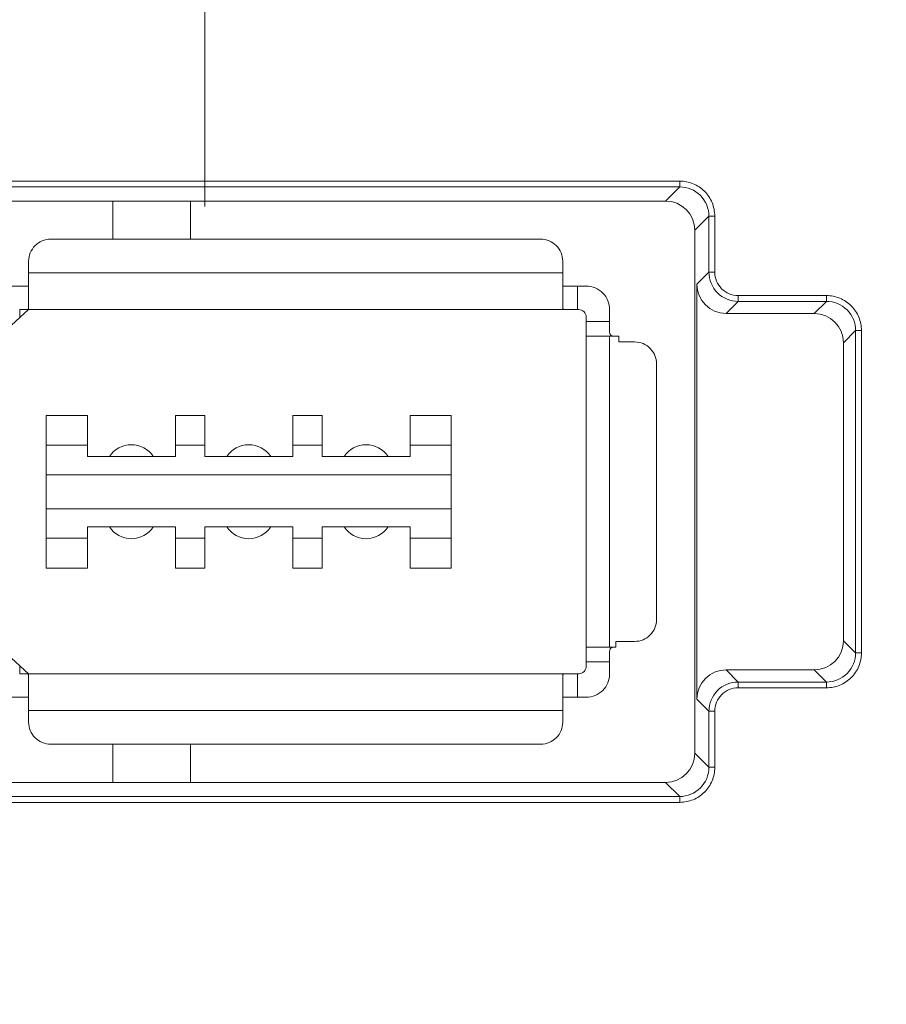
# Model space of a CAD drawing. Header units: millimetres. Extents: x -296 to 295, y -209 to 209.
# Tile 53 of 140: x -244 to -230, y 58 to 75. Entities that reach past the tile are written whole.
import ezdxf

# ---------------------------------------------------------------- set-up
doc = ezdxf.new("R2010")
doc.units = ezdxf.units.MM
doc.header["$MEASUREMENT"] = 0
doc.layers.add('layer 1', color=7, linetype='Continuous')

msp = doc.modelspace()

# ---------------------------------------------------------------- linework, layer by layer
at = {"layer": 'layer 1', "color": 1, "lineweight": 0}
msp.add_open_spline([(295.3283, 209.2747), (295.3283, 209.2747), (295.3283, -208.9236), (295.3283, -208.9236), (295.3283, -208.9236), (-296.1944, -208.9236), (-296.1944, -208.9236), (-296.1944, -208.9236), (-296.1944, 209.2747), (-296.1944, 209.2747), (-296.1944, 209.2747), (295.3283, 209.2747), (295.3283, 209.2747)], degree=3, knots=[0, 0, 0, 0, 0.25, 0.25, 0.25, 0.5, 0.5, 0.5, 0.75, 0.75, 0.75, 1, 1, 1, 1], dxfattribs=at)
at = {"layer": 'layer 1', "color": 5, "lineweight": 0}
msp.add_open_spline([(-281.2487, 194.7284), (-281.2487, 194.7284), (-281.2487, -197.0649), (-281.2487, -197.0649), (-281.2487, -197.0649), (283.3586, -197.0649), (283.3586, -197.0649)], degree=3, knots=[0, 0, 0, 0, 0.5, 0.5, 0.5, 1, 1, 1, 1], dxfattribs=at)
at = {"layer": 'layer 1', "lineweight": 9}
for points, knots in [([(-241.2543, 79.3214), (-241.2543, 79.8736), (-241.702, 80.3214), (-242.2543, 80.3214), (-242.8066, 80.3214), (-243.2543, 79.8736), (-243.2543, 79.3214), (-243.2543, 78.7691), (-242.8066, 78.3214), (-242.2543, 78.3214), (-241.702, 78.3213), (-241.2543, 78.7691), (-241.2543, 79.3213), (-241.2543, 105.8269), (-241.2543, 52.8158), (-241.2543, 79.3214)], [0, 0, 0, 0, 0.25, 0.25, 0.25, 0.5, 0.5, 0.5, 0.75, 0.75, 0.75, 1, 1, 1, 1.0001, 1.0001, 1.0001, 1.0001]), ([(-232.5637, 71.505), (-232.5649, 71.5826), (-232.5796, 71.6611), (-232.6091, 71.7335), (-232.6387, 71.8058), (-232.6832, 71.8719), (-232.7385, 71.9272), (-232.7938, 71.9824), (-232.8599, 72.0269), (-232.9322, 72.0565), (-233.0045, 72.0862), (-233.083, 72.101), (-233.1606, 72.1019)], [0, 0, 0, 0, 0.25, 0.25, 0.25, 0.5, 0.5, 0.5, 0.75, 0.75, 0.75, 1, 1, 1, 1]), ([(-232.6632, 71.505), (-232.6632, 71.6319), (-232.7162, 71.7642), (-232.8088, 71.8568), (-232.9014, 71.9495), (-233.0337, 72.0025), (-233.1606, 72.0024)], [0, 0, 0, 0, 0.5, 0.5, 0.5, 1, 1, 1, 1]), ([(-243.8793, 71.1114), (-243.9787, 71.1114), (-244.0741, 71.0718), (-244.1444, 71.0015), (-244.2148, 70.9312), (-244.2543, 70.8358), (-244.2543, 70.7364)], [0, 0, 0, 0, 0.5, 0.5, 0.5, 1, 1, 1, 1]), ([(-235.1543, 70.7364), (-235.1543, 70.8358), (-235.1938, 70.9312), (-235.2641, 71.0015), (-235.3344, 71.0718), (-235.4298, 71.1114), (-235.5293, 71.1114)], [0, 0, 0, 0, 0.5, 0.5, 0.5, 1, 1, 1, 1]), ([(-232.1657, 70.0524), (-232.2926, 70.0525), (-232.4248, 70.1055), (-232.5175, 70.1982), (-232.6101, 70.2908), (-232.6632, 70.423), (-232.6632, 70.5499)], [0, 0, 0, 0, 0.5, 0.5, 0.5, 1, 1, 1, 1]), ([(-232.4472, 70.2685), (-232.4836, 70.3052), (-232.5135, 70.3493), (-232.5335, 70.3976), (-232.5534, 70.4458), (-232.5635, 70.4981), (-232.5637, 70.5499)], [0, 0, 0, 0, 0.5, 0.5, 0.5, 1, 1, 1, 1]), ([(-234.3543, 69.9114), (-234.3543, 70.0174), (-234.3964, 70.1192), (-234.4714, 70.1942), (-234.5465, 70.2692), (-234.6482, 70.3114), (-234.7543, 70.3114)], [0, 0, 0, 0, 0.5, 0.5, 0.5, 1, 1, 1, 1]), ([(-232.1657, 70.1519), (-232.2175, 70.1522), (-232.2698, 70.1622), (-232.3181, 70.1822), (-232.3663, 70.2021), (-232.4104, 70.232), (-232.4472, 70.2685)], [0, 0, 0, 0, 0.5, 0.5, 0.5, 1, 1, 1, 1]), ([(-230.0637, 69.555), (-230.0649, 69.6326), (-230.0796, 69.7111), (-230.1091, 69.7835), (-230.1387, 69.8558), (-230.1832, 69.9219), (-230.2385, 69.9772), (-230.2938, 70.0324), (-230.3599, 70.0769), (-230.4322, 70.1065), (-230.5045, 70.1362), (-230.583, 70.151), (-230.6606, 70.1519)], [0, 0, 0, 0, 0.25, 0.25, 0.25, 0.5, 0.5, 0.5, 0.75, 0.75, 0.75, 1, 1, 1, 1]), ([(-244.2543, 69.9364), (-244.2543, 69.9321), (-244.256, 69.9278), (-244.2588, 69.9245), (-244.2623, 69.9205), (-244.2674, 69.9183), (-244.2726, 69.9167), (-244.28, 69.9143), (-244.2875, 69.9132), (-244.2951, 69.9125), (-244.3053, 69.9116), (-244.3155, 69.9114), (-244.3257, 69.9114)], [0, 0, 0, 0, 0.25, 0.25, 0.25, 0.5, 0.5, 0.5, 0.75, 0.75, 0.75, 1, 1, 1, 1]), ([(-235.0828, 69.9114), (-235.093, 69.9114), (-235.1033, 69.9116), (-235.1134, 69.9125), (-235.121, 69.9132), (-235.1286, 69.9143), (-235.136, 69.9167), (-235.1411, 69.9183), (-235.1462, 69.9205), (-235.1497, 69.9245), (-235.1525, 69.9278), (-235.1543, 69.9321), (-235.1543, 69.9364)], [0, 0, 0, 0, 0.25, 0.25, 0.25, 0.5, 0.5, 0.5, 0.75, 0.75, 0.75, 1, 1, 1, 1]), ([(-230.1632, 69.555), (-230.1632, 69.6819), (-230.2162, 69.8142), (-230.3088, 69.9068), (-230.4014, 69.9995), (-230.5337, 70.0525), (-230.6606, 70.0524)], [0, 0, 0, 0, 0.5, 0.5, 0.5, 1, 1, 1, 1]), ([(-234.7543, 69.7864), (-234.7543, 69.8195), (-234.7675, 69.8513), (-234.7909, 69.8747), (-234.8143, 69.8982), (-234.8461, 69.9114), (-234.8793, 69.9114)], [0, 0, 0, 0, 0.5, 0.5, 0.5, 1, 1, 1, 1]), ([(-234.3359, 69.4758), (-234.3427, 69.4813), (-234.3474, 69.4894), (-234.3503, 69.4978), (-234.3538, 69.5082), (-234.3543, 69.5192), (-234.3543, 69.5301)], [0, 0, 0, 0, 0.5, 0.5, 0.5, 1, 1, 1, 1]), ([(-234.31, 69.4645), (-234.3126, 69.465), (-234.3151, 69.4656), (-234.3175, 69.4664), (-234.3241, 69.4684), (-234.3305, 69.4714), (-234.3359, 69.4758)], [0, 0, 0, 0, 0.5, 0.5, 0.5, 1, 1, 1, 1]), ([(-233.5543, 68.9864), (-233.5543, 69.0858), (-233.5938, 69.1812), (-233.6641, 69.2515), (-233.7344, 69.3218), (-233.8298, 69.3614), (-233.9293, 69.3614)], [0, 0, 0, 0, 0.5, 0.5, 0.5, 1, 1, 1, 1]), ([(-242.1298, 67.4114), (-242.2135, 67.5363), (-242.3539, 67.6114), (-242.5043, 67.6114), (-242.6547, 67.6114), (-242.7951, 67.5363), (-242.8787, 67.4114)], [0, 0, 0, 0, 0.5, 0.5, 0.5, 1, 1, 1, 1]), ([(-240.1298, 67.4114), (-240.2135, 67.5363), (-240.3539, 67.6114), (-240.5043, 67.6114), (-240.6547, 67.6114), (-240.7951, 67.5363), (-240.8787, 67.4114)], [0, 0, 0, 0, 0.5, 0.5, 0.5, 1, 1, 1, 1]), ([(-238.1298, 67.4114), (-238.2135, 67.5363), (-238.3539, 67.6114), (-238.5043, 67.6114), (-238.6547, 67.6114), (-238.7951, 67.5363), (-238.8787, 67.4114)], [0, 0, 0, 0, 0.5, 0.5, 0.5, 1, 1, 1, 1]), ([(-242.8787, 66.2114), (-242.7951, 66.0864), (-242.6547, 66.0114), (-242.5043, 66.0114), (-242.3539, 66.0114), (-242.2135, 66.0864), (-242.1298, 66.2114)], [0, 0, 0, 0, 0.5, 0.5, 0.5, 1, 1, 1, 1]), ([(-240.8787, 66.2114), (-240.7951, 66.0864), (-240.6547, 66.0114), (-240.5043, 66.0114), (-240.3539, 66.0114), (-240.2135, 66.0864), (-240.1298, 66.2114)], [0, 0, 0, 0, 0.5, 0.5, 0.5, 1, 1, 1, 1]), ([(-238.8787, 66.2114), (-238.7951, 66.0864), (-238.6547, 66.0114), (-238.5043, 66.0114), (-238.3539, 66.0114), (-238.2135, 66.0864), (-238.1298, 66.2114)], [0, 0, 0, 0, 0.5, 0.5, 0.5, 1, 1, 1, 1]), ([(-233.9293, 64.2614), (-233.8298, 64.2614), (-233.7344, 64.3009), (-233.6641, 64.3712), (-233.5938, 64.4415), (-233.5543, 64.5369), (-233.5543, 64.6364)], [0, 0, 0, 0, 0.5, 0.5, 0.5, 1, 1, 1, 1]), ([(-234.3543, 64.0926), (-234.3543, 64.1034), (-234.3538, 64.1144), (-234.3503, 64.1248), (-234.3475, 64.1332), (-234.3428, 64.1412), (-234.3361, 64.1468)], [0, 0, 0, 0, 0.5, 0.5, 0.5, 1, 1, 1, 1]), ([(-234.3361, 64.1468), (-234.3344, 64.1482), (-234.3326, 64.1494), (-234.3307, 64.1506), (-234.3245, 64.1543), (-234.3174, 64.1566), (-234.3103, 64.1582)], [0, 0, 0, 0, 0.5, 0.5, 0.5, 1, 1, 1, 1]), ([(-230.6606, 63.4708), (-230.583, 63.472), (-230.5045, 63.4866), (-230.4322, 63.5162), (-230.3599, 63.5458), (-230.2938, 63.5903), (-230.2385, 63.6456), (-230.1832, 63.7009), (-230.1387, 63.767), (-230.1091, 63.8393), (-230.0795, 63.9116), (-230.0646, 63.9901), (-230.0637, 64.0677)], [0, 0, 0, 0, 0.25, 0.25, 0.25, 0.5, 0.5, 0.5, 0.75, 0.75, 0.75, 1, 1, 1, 1]), ([(-230.6606, 63.5703), (-230.5337, 63.5702), (-230.4014, 63.6232), (-230.3088, 63.7159), (-230.2162, 63.8085), (-230.1632, 63.9408), (-230.1632, 64.0677)], [0, 0, 0, 0, 0.5, 0.5, 0.5, 1, 1, 1, 1]), ([(-234.8793, 63.7114), (-234.8461, 63.7114), (-234.8143, 63.7245), (-234.7909, 63.748), (-234.7675, 63.7714), (-234.7543, 63.8032), (-234.7543, 63.8364)], [0, 0, 0, 0, 0.5, 0.5, 0.5, 1, 1, 1, 1]), ([(-244.3257, 63.7114), (-244.3155, 63.7114), (-244.3053, 63.7111), (-244.2951, 63.7102), (-244.2875, 63.7095), (-244.28, 63.7084), (-244.2726, 63.706), (-244.2674, 63.7044), (-244.2623, 63.7022), (-244.2588, 63.6982), (-244.256, 63.6949), (-244.2543, 63.6906), (-244.2543, 63.6864)], [0, 0, 0, 0, 0.25, 0.25, 0.25, 0.5, 0.5, 0.5, 0.75, 0.75, 0.75, 1, 1, 1, 1]), ([(-235.1543, 63.6864), (-235.1543, 63.6906), (-235.1525, 63.6949), (-235.1497, 63.6982), (-235.1462, 63.7022), (-235.1411, 63.7044), (-235.136, 63.706), (-235.1286, 63.7084), (-235.121, 63.7095), (-235.1134, 63.7102), (-235.1033, 63.7111), (-235.093, 63.7114), (-235.0828, 63.7114)], [0, 0, 0, 0, 0.25, 0.25, 0.25, 0.5, 0.5, 0.5, 0.75, 0.75, 0.75, 1, 1, 1, 1]), ([(-234.7543, 63.3114), (-234.6482, 63.3114), (-234.5465, 63.3535), (-234.4714, 63.4285), (-234.3964, 63.5035), (-234.3543, 63.6053), (-234.3543, 63.7114)], [0, 0, 0, 0, 0.5, 0.5, 0.5, 1, 1, 1, 1]), ([(-232.6632, 63.0728), (-232.6632, 63.1997), (-232.6101, 63.3319), (-232.5175, 63.4245), (-232.4248, 63.5172), (-232.2926, 63.5702), (-232.1657, 63.5703)], [0, 0, 0, 0, 0.5, 0.5, 0.5, 1, 1, 1, 1]), ([(-232.4472, 63.3542), (-232.4104, 63.3907), (-232.3663, 63.4206), (-232.3181, 63.4405), (-232.2698, 63.4605), (-232.2175, 63.4705), (-232.1657, 63.4708)], [0, 0, 0, 0, 0.5, 0.5, 0.5, 1, 1, 1, 1]), ([(-232.5637, 63.0728), (-232.5635, 63.1246), (-232.5534, 63.1769), (-232.5335, 63.2251), (-232.5135, 63.2734), (-232.4836, 63.3175), (-232.4472, 63.3542)], [0, 0, 0, 0, 0.5, 0.5, 0.5, 1, 1, 1, 1]), ([(-244.2543, 62.8864), (-244.2543, 62.7869), (-244.2148, 62.6915), (-244.1444, 62.6212), (-244.0741, 62.5509), (-243.9787, 62.5114), (-243.8793, 62.5114)], [0, 0, 0, 0, 0.5, 0.5, 0.5, 1, 1, 1, 1]), ([(-235.5293, 62.5114), (-235.4298, 62.5114), (-235.3344, 62.5509), (-235.2641, 62.6212), (-235.1938, 62.6915), (-235.1543, 62.7869), (-235.1543, 62.8864)], [0, 0, 0, 0, 0.5, 0.5, 0.5, 1, 1, 1, 1]), ([(-233.1606, 61.5208), (-233.083, 61.522), (-233.0045, 61.5366), (-232.9322, 61.5662), (-232.8599, 61.5958), (-232.7938, 61.6403), (-232.7385, 61.6956), (-232.6832, 61.7509), (-232.6387, 61.817), (-232.6091, 61.8893), (-232.5795, 61.9616), (-232.5646, 62.0401), (-232.5637, 62.1177)], [0, 0, 0, 0, 0.25, 0.25, 0.25, 0.5, 0.5, 0.5, 0.75, 0.75, 0.75, 1, 1, 1, 1]), ([(-233.1606, 61.6203), (-233.0337, 61.6202), (-232.9014, 61.6732), (-232.8088, 61.7659), (-232.7162, 61.8585), (-232.6632, 61.9908), (-232.6632, 62.1177)], [0, 0, 0, 0, 0.5, 0.5, 0.5, 1, 1, 1, 1])]:
    msp.add_open_spline(points, degree=3, knots=knots, dxfattribs=at)
for points in [[(-233.1606, 72.1019), (-233.1606, 72.1019), (-247.6429, 72.1019), (-247.6429, 72.1019)], [(-233.1606, 72.1019), (-233.1606, 72.1019), (-233.1606, 72.0024), (-233.1606, 72.0024)], [(-247.6429, 72.0024), (-247.6429, 72.0024), (-233.1606, 72.0024), (-233.1606, 72.0024)], [(-233.4017, 71.7614), (-233.4017, 71.7614), (-233.1606, 72.0024), (-233.1606, 72.0024)], [(-247.4018, 71.7614), (-247.4018, 71.7614), (-233.4017, 71.7614), (-233.4017, 71.7614)], [(-242.8194, 71.7614), (-242.8194, 71.7614), (-242.8194, 71.1114), (-242.8194, 71.1114)], [(-241.4965, 71.7614), (-241.4965, 71.7614), (-241.4965, 71.1114), (-241.4965, 71.1114)], [(-232.9043, 71.2639), (-232.9043, 71.5387), (-233.1269, 71.7614), (-233.4017, 71.7614)], [(-232.6632, 71.505), (-232.6632, 71.505), (-232.9043, 71.2639), (-232.9043, 71.2639)], [(-232.6632, 71.505), (-232.6632, 71.505), (-232.6632, 70.5499), (-232.6632, 70.5499)], [(-232.6632, 71.505), (-232.6632, 71.505), (-232.5637, 71.505), (-232.5637, 71.505)], [(-232.5637, 70.5499), (-232.5637, 70.5499), (-232.5637, 71.505), (-232.5637, 71.505)], [(-232.9043, 71.2639), (-232.9043, 71.2639), (-232.9043, 62.3588), (-232.9043, 62.3588)], [(-243.8793, 71.1114), (-243.8793, 71.1114), (-235.5293, 71.1114), (-235.5293, 71.1114)], [(-244.2543, 69.9364), (-244.2543, 69.9364), (-244.2543, 70.7364), (-244.2543, 70.7364)], [(-235.1543, 70.7364), (-235.1543, 70.7364), (-235.1543, 69.9364), (-235.1543, 69.9364)], [(-235.1543, 70.5364), (-235.1543, 70.5364), (-244.2543, 70.5364), (-244.2543, 70.5364)], [(-232.8694, 70.3437), (-232.8694, 70.3437), (-232.6632, 70.5499), (-232.6632, 70.5499)], [(-232.5637, 70.5499), (-232.5637, 70.5499), (-232.6632, 70.5499), (-232.6632, 70.5499)], [(-244.6597, 70.3114), (-244.6597, 70.3114), (-244.2543, 70.3114), (-244.2543, 70.3114)], [(-235.1543, 70.3114), (-235.1543, 70.3114), (-234.7543, 70.3114), (-234.7543, 70.3114)], [(-234.9043, 69.9114), (-234.9043, 69.9114), (-234.9043, 70.3114), (-234.9043, 70.3114)], [(-232.8694, 63.279), (-232.8694, 63.279), (-232.8694, 70.3437), (-232.8694, 70.3437)], [(-232.8694, 70.3437), (-232.8694, 70.0689), (-232.6467, 69.8463), (-232.3719, 69.8463)], [(-232.1657, 70.0524), (-232.1657, 70.0524), (-232.1657, 70.1519), (-232.1657, 70.1519)], [(-230.6606, 70.1519), (-230.6606, 70.1519), (-232.1657, 70.1519), (-232.1657, 70.1519)], [(-230.6606, 70.1519), (-230.6606, 70.1519), (-230.6606, 70.0524), (-230.6606, 70.0524)], [(-232.1657, 70.0524), (-232.1657, 70.0524), (-232.3719, 69.8463), (-232.3719, 69.8463)], [(-232.1657, 70.0524), (-232.1657, 70.0524), (-230.6606, 70.0524), (-230.6606, 70.0524)], [(-230.8668, 69.8463), (-230.8668, 69.8463), (-230.6606, 70.0524), (-230.6606, 70.0524)], [(-246.0177, 68.2941), (-246.0177, 68.2941), (-244.2543, 69.9114), (-244.2543, 69.9114)], [(-244.4043, 69.7738), (-244.4043, 69.7738), (-244.4043, 69.9114), (-244.4043, 69.9114)], [(-244.4043, 69.9114), (-244.4043, 69.9114), (-234.8793, 69.9114), (-234.8793, 69.9114)], [(-234.7543, 63.8364), (-234.7543, 63.8364), (-234.7543, 69.7864), (-234.7543, 69.7864)], [(-234.3543, 69.5295), (-234.3543, 69.5295), (-234.3543, 69.9114), (-234.3543, 69.9114)], [(-232.3719, 69.8463), (-232.3719, 69.8463), (-230.8668, 69.8463), (-230.8668, 69.8463)], [(-230.3694, 69.3488), (-230.3694, 69.6237), (-230.592, 69.8463), (-230.8668, 69.8463)], [(-234.3543, 69.7114), (-234.3543, 69.7114), (-234.7543, 69.7114), (-234.7543, 69.7114)], [(-234.7543, 69.4614), (-234.7543, 69.4614), (-234.1971, 69.4614), (-234.1971, 69.4614)], [(-234.3544, 69.5301), (-234.3544, 69.5301), (-234.3543, 69.5328), (-234.3543, 69.5328)], [(-234.3543, 64.1614), (-234.3543, 64.1614), (-234.3543, 69.4614), (-234.3543, 69.4614)], [(-234.1971, 69.4614), (-234.1971, 69.4614), (-234.1971, 69.3614), (-234.1971, 69.3614)], [(-230.1632, 69.555), (-230.1632, 69.555), (-230.3694, 69.3488), (-230.3694, 69.3488)], [(-230.1632, 69.555), (-230.1632, 69.555), (-230.1632, 64.0677), (-230.1632, 64.0677)], [(-230.1632, 69.555), (-230.1632, 69.555), (-230.0637, 69.555), (-230.0637, 69.555)], [(-230.0637, 64.0677), (-230.0637, 64.0677), (-230.0637, 69.555), (-230.0637, 69.555)], [(-234.1971, 69.3614), (-234.1971, 69.3614), (-233.9293, 69.3614), (-233.9293, 69.3614)], [(-230.3694, 69.3488), (-230.3694, 69.3488), (-230.3694, 64.2739), (-230.3694, 64.2739)], [(-233.5543, 68.9864), (-233.5543, 68.9864), (-233.5543, 64.6364), (-233.5543, 64.6364)], [(-243.9543, 65.5114), (-243.9543, 65.5114), (-243.9543, 68.1114), (-243.9543, 68.1114)], [(-243.2543, 68.1114), (-243.2543, 68.1114), (-243.9543, 68.1114), (-243.9543, 68.1114)], [(-243.2543, 68.1114), (-243.2543, 68.1114), (-243.2543, 67.4114), (-243.2543, 67.4114)], [(-241.7543, 67.4114), (-241.7543, 67.4114), (-241.7543, 68.1114), (-241.7543, 68.1114)], [(-241.2543, 68.1114), (-241.2543, 68.1114), (-241.7543, 68.1114), (-241.7543, 68.1114)], [(-241.2543, 68.1114), (-241.2543, 68.1114), (-241.2543, 67.4114), (-241.2543, 67.4114)], [(-239.7543, 67.4114), (-239.7543, 67.4114), (-239.7543, 68.1114), (-239.7543, 68.1114)], [(-239.2543, 68.1114), (-239.2543, 68.1114), (-239.7543, 68.1114), (-239.7543, 68.1114)], [(-239.2543, 68.1114), (-239.2543, 68.1114), (-239.2543, 67.4114), (-239.2543, 67.4114)], [(-237.7543, 67.4114), (-237.7543, 67.4114), (-237.7543, 68.1114), (-237.7543, 68.1114)], [(-237.0543, 68.1114), (-237.0543, 68.1114), (-237.7543, 68.1114), (-237.7543, 68.1114)], [(-237.0543, 65.5114), (-237.0543, 65.5114), (-237.0543, 68.1114), (-237.0543, 68.1114)], [(-243.2543, 67.6014), (-243.2543, 67.6014), (-243.9543, 67.6014), (-243.9543, 67.6014)], [(-241.2543, 67.6014), (-241.2543, 67.6014), (-241.7543, 67.6014), (-241.7543, 67.6014)], [(-239.2543, 67.6014), (-239.2543, 67.6014), (-239.7543, 67.6014), (-239.7543, 67.6014)], [(-237.0543, 67.6014), (-237.0543, 67.6014), (-237.7543, 67.6014), (-237.7543, 67.6014)], [(-241.7543, 67.4114), (-241.7543, 67.4114), (-243.2543, 67.4114), (-243.2543, 67.4114)], [(-239.7543, 67.4114), (-239.7543, 67.4114), (-241.2543, 67.4114), (-241.2543, 67.4114)], [(-237.7543, 67.4114), (-237.7543, 67.4114), (-239.2543, 67.4114), (-239.2543, 67.4114)], [(-243.9543, 67.1014), (-243.9543, 67.1014), (-237.0543, 67.1014), (-237.0543, 67.1014)], [(-237.0543, 66.5214), (-237.0543, 66.5214), (-243.9543, 66.5214), (-243.9543, 66.5214)], [(-243.2543, 66.2114), (-243.2543, 66.2114), (-243.2543, 65.5114), (-243.2543, 65.5114)], [(-243.2543, 66.2114), (-243.2543, 66.2114), (-241.7543, 66.2114), (-241.7543, 66.2114)], [(-241.7543, 65.5114), (-241.7543, 65.5114), (-241.7543, 66.2114), (-241.7543, 66.2114)], [(-241.2543, 66.2114), (-241.2543, 66.2114), (-241.2543, 65.5114), (-241.2543, 65.5114)], [(-241.2543, 66.2114), (-241.2543, 66.2114), (-239.7543, 66.2114), (-239.7543, 66.2114)], [(-239.7543, 65.5114), (-239.7543, 65.5114), (-239.7543, 66.2114), (-239.7543, 66.2114)], [(-239.2543, 66.2114), (-239.2543, 66.2114), (-239.2543, 65.5114), (-239.2543, 65.5114)], [(-239.2543, 66.2114), (-239.2543, 66.2114), (-237.7543, 66.2114), (-237.7543, 66.2114)], [(-237.7543, 65.5114), (-237.7543, 65.5114), (-237.7543, 66.2114), (-237.7543, 66.2114)], [(-243.9543, 66.0214), (-243.9543, 66.0214), (-243.2543, 66.0214), (-243.2543, 66.0214)], [(-241.7543, 66.0214), (-241.7543, 66.0214), (-241.2543, 66.0214), (-241.2543, 66.0214)], [(-239.7543, 66.0214), (-239.7543, 66.0214), (-239.2543, 66.0214), (-239.2543, 66.0214)], [(-237.7543, 66.0214), (-237.7543, 66.0214), (-237.0543, 66.0214), (-237.0543, 66.0214)], [(-243.9543, 65.5114), (-243.9543, 65.5114), (-243.2543, 65.5114), (-243.2543, 65.5114)], [(-241.7543, 65.5114), (-241.7543, 65.5114), (-241.2543, 65.5114), (-241.2543, 65.5114)], [(-239.7543, 65.5114), (-239.7543, 65.5114), (-239.2543, 65.5114), (-239.2543, 65.5114)], [(-237.7543, 65.5114), (-237.7543, 65.5114), (-237.0543, 65.5114), (-237.0543, 65.5114)], [(-244.2543, 63.7114), (-244.2543, 63.7114), (-246.0177, 65.3286), (-246.0177, 65.3286)], [(-234.2485, 64.2614), (-234.2485, 64.2614), (-234.2485, 64.1614), (-234.2485, 64.1614)], [(-233.9293, 64.2614), (-233.9293, 64.2614), (-234.2485, 64.2614), (-234.2485, 64.2614)], [(-230.8668, 63.7764), (-230.592, 63.7764), (-230.3694, 63.9991), (-230.3694, 64.2739)], [(-230.3694, 64.2739), (-230.3694, 64.2739), (-230.1632, 64.0677), (-230.1632, 64.0677)], [(-234.2485, 64.1614), (-234.2485, 64.1614), (-234.7543, 64.1614), (-234.7543, 64.1614)], [(-234.3543, 64.0899), (-234.3543, 64.0899), (-234.3544, 64.0926), (-234.3544, 64.0926)], [(-234.3543, 63.7114), (-234.3543, 63.7114), (-234.3543, 64.0932), (-234.3543, 64.0932)], [(-230.0637, 64.0677), (-230.0637, 64.0677), (-230.1632, 64.0677), (-230.1632, 64.0677)], [(-234.7543, 63.9114), (-234.7543, 63.9114), (-234.3543, 63.9114), (-234.3543, 63.9114)], [(-244.4043, 63.7114), (-244.4043, 63.7114), (-244.4043, 63.8489), (-244.4043, 63.8489)], [(-232.3719, 63.7764), (-232.6467, 63.7764), (-232.8694, 63.5538), (-232.8694, 63.279)], [(-230.8668, 63.7764), (-230.8668, 63.7764), (-232.3719, 63.7764), (-232.3719, 63.7764)], [(-232.3719, 63.7764), (-232.3719, 63.7764), (-232.1657, 63.5703), (-232.1657, 63.5703)], [(-230.6606, 63.5703), (-230.6606, 63.5703), (-230.8668, 63.7764), (-230.8668, 63.7764)], [(-244.4043, 63.7114), (-244.4043, 63.7114), (-234.8793, 63.7114), (-234.8793, 63.7114)], [(-244.2543, 62.8864), (-244.2543, 62.8864), (-244.2543, 63.6864), (-244.2543, 63.6864)], [(-235.1543, 62.8864), (-235.1543, 62.8864), (-235.1543, 63.6864), (-235.1543, 63.6864)], [(-234.9043, 63.3114), (-234.9043, 63.3114), (-234.9043, 63.7114), (-234.9043, 63.7114)], [(-230.6606, 63.5703), (-230.6606, 63.5703), (-232.1657, 63.5703), (-232.1657, 63.5703)], [(-232.1657, 63.4708), (-232.1657, 63.4708), (-232.1657, 63.5703), (-232.1657, 63.5703)], [(-230.6606, 63.5703), (-230.6606, 63.5703), (-230.6606, 63.4708), (-230.6606, 63.4708)], [(-232.1657, 63.4708), (-232.1657, 63.4708), (-230.6606, 63.4708), (-230.6606, 63.4708)], [(-244.2543, 63.3114), (-244.2543, 63.3114), (-244.6597, 63.3114), (-244.6597, 63.3114)], [(-234.7543, 63.3114), (-234.7543, 63.3114), (-235.1543, 63.3114), (-235.1543, 63.3114)], [(-232.6632, 63.0728), (-232.6632, 63.0728), (-232.8694, 63.279), (-232.8694, 63.279)], [(-244.2543, 63.0864), (-244.2543, 63.0864), (-235.1543, 63.0864), (-235.1543, 63.0864)], [(-232.6632, 63.0728), (-232.6632, 63.0728), (-232.6632, 62.1177), (-232.6632, 62.1177)], [(-232.6632, 63.0728), (-232.6632, 63.0728), (-232.5637, 63.0728), (-232.5637, 63.0728)], [(-232.5637, 62.1177), (-232.5637, 62.1177), (-232.5637, 63.0728), (-232.5637, 63.0728)], [(-235.5293, 62.5114), (-235.5293, 62.5114), (-243.8793, 62.5114), (-243.8793, 62.5114)], [(-242.8194, 62.5114), (-242.8194, 62.5114), (-242.8194, 61.8614), (-242.8194, 61.8614)], [(-241.4965, 62.5114), (-241.4965, 62.5114), (-241.4965, 61.8614), (-241.4965, 61.8614)], [(-233.4017, 61.8614), (-233.1269, 61.8614), (-232.9043, 62.084), (-232.9043, 62.3588)], [(-232.9043, 62.3588), (-232.9043, 62.3588), (-232.6632, 62.1177), (-232.6632, 62.1177)], [(-232.5637, 62.1177), (-232.5637, 62.1177), (-232.6632, 62.1177), (-232.6632, 62.1177)], [(-233.4017, 61.8614), (-233.4017, 61.8614), (-247.4018, 61.8614), (-247.4018, 61.8614)], [(-233.1606, 61.6203), (-233.1606, 61.6203), (-233.4017, 61.8614), (-233.4017, 61.8614)], [(-233.1606, 61.6203), (-233.1606, 61.6203), (-247.6429, 61.6203), (-247.6429, 61.6203)], [(-233.1606, 61.6203), (-233.1606, 61.6203), (-233.1606, 61.5208), (-233.1606, 61.5208)], [(-247.6429, 61.5208), (-247.6429, 61.5208), (-233.1606, 61.5208), (-233.1606, 61.5208)]]:
    msp.add_open_spline(points, degree=3, dxfattribs=at)

doc.saveas('drawing.dxf')
